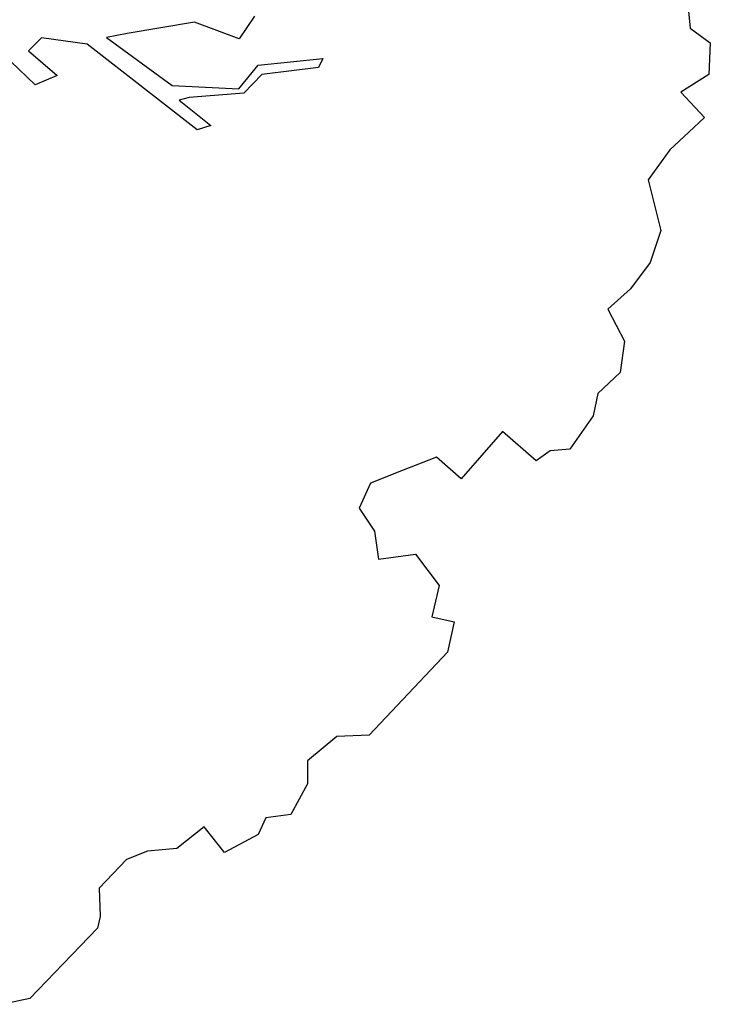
# Model space of a CAD drawing. Header units: feet. Extents: x 1377751 to 1381179, y 448542 to 452320.
# Tile 68 of 205: x 1377893.57 to 1377900.37, y 449414.26 to 449423.95. Entities that reach past the tile are written whole.
import ezdxf

# ---------------------------------------------------------------- set-up
doc = ezdxf.new("R2010")
doc.units = ezdxf.units.FT
doc.header["$MEASUREMENT"] = 0
doc.layers.add('MA- HONEY LOCUST TREE', color=3, linetype='Continuous')
doc.layers.add('VG_P_Cells', color=3, linetype='Continuous')

# ---------------------------------------------------------------- blocks, each defined once
blk = doc.blocks.new('HONEY LOCUST')
at = {"layer": 'MA- HONEY LOCUST TREE'}
for p, q in [((8.6851, 8.199, 17.4963), (8.8662, 8.051, 17.4963)), ((8.8662, 8.051, 17.4963), (9.1076, 8.0894, 17.4963)), ((9.1076, 8.0894, 17.4963), (9.3162, 7.8592, 17.4963)), ((9.3162, 7.8592, 17.4963), (9.2448, 7.5412, 17.4963)), ((9.2448, 7.5412, 17.4963), (9.5851, 7.5303, 17.4963)), ((9.5851, 7.5303, 17.4963), (9.5782, 7.3181, 17.4963)), ((9.5782, 7.3181, 17.4963), (9.57, 7.0627, 17.4963)), ((9.57, 7.0627, 17.4963), (9.629, 6.7026, 17.4963)), ((9.629, 6.7026, 17.4963), (10.068, 6.4395, 17.4963)), ((10.068, 6.4395, 17.4963), (10.2161, 6.1435, 17.4963)), ((10.2161, 6.1435, 17.4963), (10.2631, 5.8209, 17.4963)), ((10.2631, 5.8209, 17.4963), (10.2464, 5.5216, 17.4963)), ((10.2464, 5.5216, 17.4963), (10.585, 5.4163, 17.4963)), ((10.585, 5.4163, 17.4963), (10.7736, 5.1668, 17.4963)), ((6.115, 4.7854, 17.4963), (6.5172, 5.2825, 17.4963)), ((6.5172, 5.2825, 17.4963), (6.5525, 5.1894, 17.4963)), ((6.5525, 5.1894, 17.4963), (6.2057, 4.7472, 17.4963)), ((10.7736, 5.1668, 17.4963), (10.7625, 4.8675, 17.4963)), ((5.7487, 5.1023, 17.4963), (5.7992, 4.8355, 17.4963)), ((10.7625, 4.8675, 17.4963), (10.8846, 4.679, 17.4963)), ((5.7992, 4.8355, 17.4963), (5.3732, 4.6407, 17.4963)), ((6.1441, 4.488, 17.4963), (6.115, 4.7854, 17.4963)), ((6.2057, 4.7472, 17.4963), (6.2102, 4.492, 17.4963)), ((10.8846, 4.679, 17.4963), (10.9568, 4.2855, 17.4963)), ((5.3732, 4.6407, 17.4963), (4.9829, 4.0963, 17.4963)), ((5.6575, 4.0456, 17.4963), (6.1441, 4.488, 17.4963)), ((6.2102, 4.492, 17.4963), (5.8588, 4.0817, 17.4963)), ((10.9568, 4.2855, 17.4963), (10.8291, 4.1358, 17.4963)), ((4.9829, 4.0963, 17.4963), (4.866, 3.9223, 17.4963)), ((5.8588, 4.0817, 17.4963), (5.8092, 3.9932, 17.4963)), ((10.8291, 4.1358, 17.4963), (10.8014, 3.9695, 17.4963)), ((4.866, 3.9223, 17.4963), (5.6575, 4.0456, 17.4963)), ((5.8092, 3.9932, 17.4963), (6.2065, 4.0373, 17.4963)), ((6.2065, 4.0373, 17.4963), (6.1403, 3.9123, 17.4963)), ((6.1403, 3.9123, 17.4963), (4.7792, 3.7433, 17.4963)), ((10.8014, 3.9695, 17.4963), (10.363, 3.9397, 17.4963)), ((10.363, 3.9397, 17.4963), (10.405, 3.3218, 17.4963)), ((4.7792, 3.7433, 17.4963), (4.4178, 3.467, 17.4963)), ((4.4178, 3.467, 17.4963), (4.4156, 3.2866, 17.4963)), ((4.4156, 3.2866, 17.4963), (4.7877, 3.3171, 17.4963)), ((4.7877, 3.3171, 17.4963), (4.6993, 3.0988, 17.4963)), ((10.0848, 3.3001, 17.4963), (9.9352, 2.9605, 17.4963)), ((10.405, 3.3218, 17.4963), (10.0848, 3.3001, 17.4963)), ((4.6993, 3.0988, 17.4963), (4.3692, 3.0895, 17.4963)), ((9.9352, 2.9605, 17.4963), (9.8037, 2.6618, 17.4963)), ((9.8037, 2.6618, 17.4963), (9.8996, 2.4085, 17.4963)), ((10.3898, 2.186, 17.4963), (10.6119, 2.4785, 17.4963)), ((10.6119, 2.4785, 17.4963), (10.9933, 2.4259, 17.4963)), ((10.9933, 2.4259, 17.4963), (11.1632, 2.1578, 17.4963)), ((9.8996, 2.4085, 17.4963), (10.167, 2.3551, 17.4963)), ((10.167, 2.3551, 17.4963), (10.3898, 2.186, 17.4963)), ((11.1632, 2.1578, 17.4963), (11.3527, 2.278, 17.4963)), ((11.3527, 2.278, 17.4963), (11.5156, 2.0212, 17.4963)), ((11.5156, 2.0212, 17.4963), (11.5479, 0.8979, 17.4963)), ((11.5479, 0.8979, 17.4963), (11.3332, 0.6656, 17.4963)), ((11.3332, 0.6656, 17.4963), (11.2974, 0.2903, 17.4963)), ((11.2974, 0.2903, 17.4963), (11.4585, 0.1294, 17.4963)), ((11.4585, 0.1294, 17.4963), (11.554, -0.1991, 17.4963)), ((11.554, -0.1991, 17.4963), (11.4041, -0.3953, 17.4963)), ((11.4041, -0.3953, 17.4963), (11.467, -0.5658, 17.4963)), ((11.467, -0.5658, 17.4963), (11.3592, -0.9245, 17.4963)), ((11.0387, -0.8878, 17.4963), (10.9995, -1.2295, 17.4963)), ((11.3592, -0.9245, 17.4963), (11.0387, -0.8878, 17.4963)), ((10.9995, -1.2295, 17.4963), (10.8128, -1.4528, 17.4963)), ((10.8128, -1.4528, 17.4963), (10.7223, -1.6561, 17.4963)), ((10.7223, -1.6561, 17.4963), (10.7336, -2.0458, 17.4963)), ((10.7336, -2.0458, 17.4963), (10.9372, -2.2378, 17.4963)), ((10.9372, -2.2378, 17.4963), (10.9991, -2.3342, 17.4963)), ((10.9991, -2.3342, 17.4963), (11.0082, -2.824, 17.4963)), ((11.0082, -2.824, 17.4963), (11.0169, -3.2946, 17.4963)), ((11.0169, -3.2946, 17.4963), (10.872, -3.5224, 17.4963))]:
    blk.add_line(p, q, dxfattribs=at)

msp = doc.modelspace()

# ---------------------------------------------------------------- block references
at = {"layer": 'VG_P_Cells', "rotation": 315.0000000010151}
msp.add_blockref('HONEY LOCUST', (1377888.2099, 449424.4392, 43.7407), dxfattribs=at)

doc.saveas('drawing.dxf')
